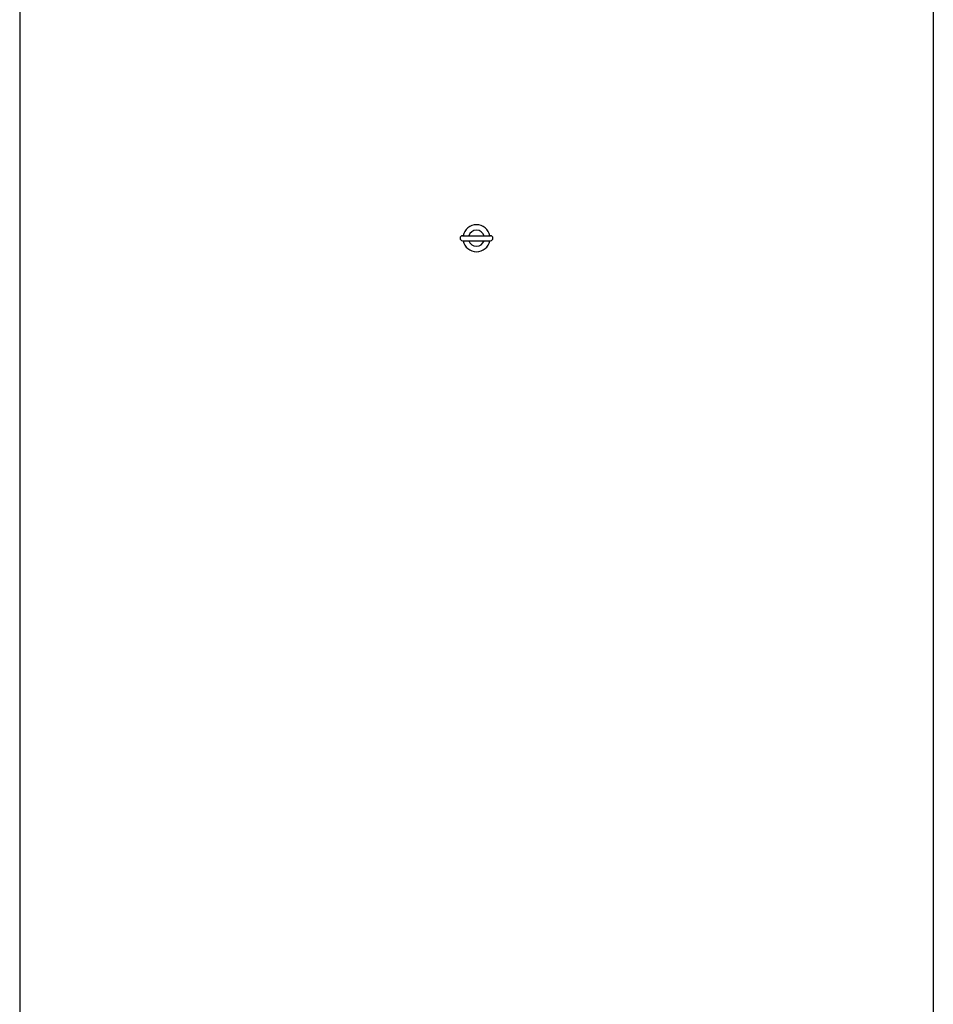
# Model space of a CAD drawing. Header units: millimetres. Extents: x 0 to 297, y 0 to 210.
# Tile 3 of 25: x 137 to 160, y 99 to 124. Entities that reach past the tile are written whole.
import ezdxf

# ---------------------------------------------------------------- set-up
doc = ezdxf.new("R2010")
doc.units = ezdxf.units.MM
doc.header["$LTSCALE"] = 16.335
doc.layers.get('0').update_dxf_attribs({"linetype": 'CONTINUOUS'})
doc.layers.add('AXES_REF', color=7, linetype='CONTINUOUS')

msp = doc.modelspace()

# ---------------------------------------------------------------- linework, layer by layer
at = {"color": 7, "linetype": 'Continuous'}
for p, q in [((147.726, 118.387), (148.431, 118.387)), ((147.726, 118.262), (148.429, 118.262))]:
    msp.add_line(p, q, dxfattribs=at)
for centre, radius, start, end in [((148.078, 118.324), 0.343, 10.5151, 169.4849), ((148.078, 118.324), 0.204, 17.8806, 162.1194), ((147.726, 118.324), 0.0625, 90, 270), ((148.078, 118.324), 0.343, 190.5151, 349.4849), ((148.078, 118.324), 0.204, 197.8806, 342.1194), ((148.431, 118.324), 0.0625, 270, 90)]:
    msp.add_arc(centre, radius, start, end, dxfattribs=at)
at = {"layer": 'AXES_REF', "color": 7, "linetype": 'Continuous'}
for p, q in [((136.508, 144.074), (136.508, 89.074)), ((159.648, 144.074), (159.648, 89.074))]:
    msp.add_line(p, q, dxfattribs=at)

doc.saveas('drawing.dxf')
